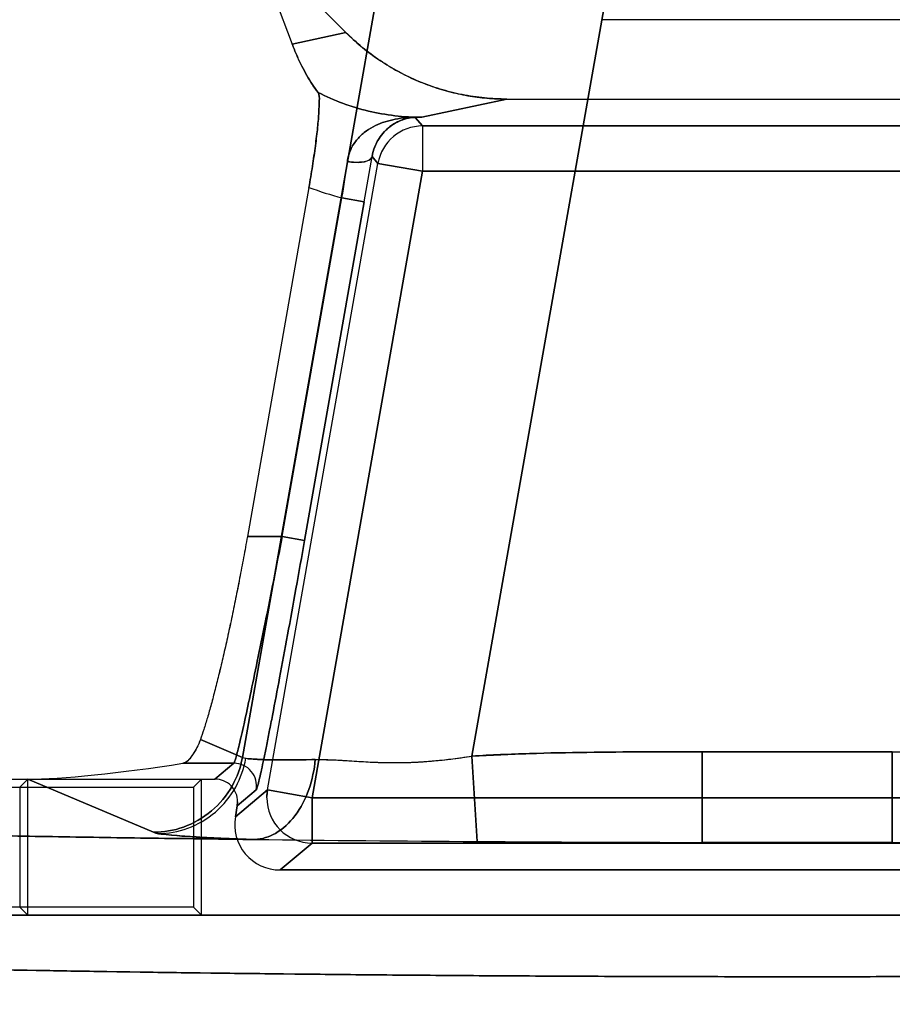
# Model space of a CAD drawing. Header units: millimetres. Extents: x 0 to 297, y 0 to 210.
# Tile 237 of 256: x 58.752 to 58.925, y 161.6 to 161.795. Entities that reach past the tile are written whole.
import ezdxf

# ---------------------------------------------------------------- set-up
doc = ezdxf.new("R2010")
doc.units = ezdxf.units.MM
doc.header["$LTSCALE"] = 16.335
doc.layers.get('0').update_dxf_attribs({"linetype": 'CONTINUOUS'})
for name, color, linetype in [('AXES_REF', 7, 'CONTINUOUS'), ('INTFCLR_1', 7, 'CONTINUOUS'), ('INTFCLR_72935', 7, 'CONTINUOUS')]:
    doc.layers.add(name, color=color, linetype=linetype)

msp = doc.modelspace()

# ---------------------------------------------------------------- linework, layer by layer
at = {"color": 7, "linetype": 'Continuous'}
for radius in [8.7262453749, 8.7255, 8.6696226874]:
    msp.add_circle((57.5376079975, 154.4105885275), radius, dxfattribs=at)
msp.add_arc((57.5376079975, 154.4105885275), 8.64, 278.2771290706, 261.7228709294, dxfattribs=at)
at = {"layer": 'AXES_REF', "color": 9, "linetype": 'Continuous'}
msp.add_circle((57.5376079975, 154.4105885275), 7.9600610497, dxfattribs=at)
at = {"layer": 'INTFCLR_1', "color": 9, "linetype": 'Continuous'}
for p, q in [((58.8241480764, 161.8100179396), (58.795748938, 161.6489584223)), ((58.84131225, 161.6492022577), (58.86829578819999, 161.8022335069)), ((58.8163008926, 161.7928342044), (58.8056262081, 161.7905461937)), ((58.83135194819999, 161.7760057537), (58.8482348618, 161.7796244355)), ((58.8300730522, 161.7759892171), (58.8313519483, 161.7760057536)), ((58.8315068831, 161.7742804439), (58.8300730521, 161.7759892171)), ((58.8315068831, 161.7742804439), (58.8315068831, 161.7652818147)), ((58.9802123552, 161.7742804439), (58.8315068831, 161.7742804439)), ((58.8007220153, 161.6425131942), (58.8226449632, 161.7668444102)), ((58.8226449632, 161.7668444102), (58.8214930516, 161.7682172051)), ((58.8226449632, 161.7668444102), (58.8315068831, 161.7652818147)), ((58.8095839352, 161.6409505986), (58.8315068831, 161.7652818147)), ((58.9802123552, 161.7652818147), (58.8315068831, 161.7652818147)), ((58.8036553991, 161.6927732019), (58.815512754, 161.760019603)), ((58.8199437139, 161.7592383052), (58.8080863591, 161.6919919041)), ((58.815512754, 161.760019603), (58.8199437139, 161.7592383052)), ((58.79672988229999, 161.6927732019), (58.8036553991, 161.6927732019)), ((58.8080863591, 161.6919919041), (58.8036553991, 161.6927732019)), ((58.7874078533, 161.6524813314), (58.795748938, 161.6489584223)), ((58.8869734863, 161.6320748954), (58.8869734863, 161.6500639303)), ((58.8869734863, 161.6500639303), (58.924745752, 161.6500639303)), ((58.924745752, 161.6500639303), (58.924745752, 161.6320748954)), ((58.7839525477, 161.6477800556), (58.7940665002, 161.6477800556)), ((58.79030577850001, 161.6446244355), (58.7940665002, 161.6477800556)), ((58.795748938, 161.6489584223), (58.7964379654, 161.6487658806)), ((58.8413122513, 161.6492022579), (58.842324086, 161.6322625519)), ((58.7780898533, 161.6340831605), (58.7531315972, 161.6446244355)), ((58.7943532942, 161.6371692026), (58.8007220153, 161.6425131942)), ((58.7984974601, 161.6424994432), (58.7947367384, 161.6393438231)), ((58.8007220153, 161.6425131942), (58.8005887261, 161.6411801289)), ((58.8095839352, 161.6409505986), (58.8007220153, 161.6425131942)), ((58.8095839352, 161.6409505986), (58.8095839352, 161.6319519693)), ((59.0021353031, 161.6409505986), (58.8095839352, 161.6409505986)), ((58.7790593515, 161.6338411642), (58.7780898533, 161.6340831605)), ((58.8869734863, 161.6320748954), (58.924745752, 161.6320748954)), ((58.8095839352, 161.6319519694), (58.803215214, 161.6266079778)), ((58.8095839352, 161.6319519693), (59.0021353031, 161.6319519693))]:
    msp.add_line(p, q, dxfattribs=at)
at = {"layer": 'INTFCLR_1', "color": 6, "linetype": 'Continuous'}
for p, q in [((58.7976698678, 161.8114652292), (58.8056262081, 161.7905461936)), ((58.81630089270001, 161.7928342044), (58.7976698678, 161.8114652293)), ((58.94458424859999, 161.7953744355), (58.86713498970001, 161.7953744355)), ((58.8482348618, 161.7796244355), (58.9634843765, 161.7796244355)), ((58.8089539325, 161.7620992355), (58.79672988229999, 161.6927732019)), ((58.56075867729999, 161.6446244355), (58.79030577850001, 161.6446244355)), ((58.7531315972, 161.6446244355), (58.75154465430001, 161.6430374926)), ((58.7531315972, 161.6176079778), (58.7531315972, 161.6446244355)), ((58.75154465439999, 161.6430374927), (58.75154465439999, 161.6191949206)), ((58.7947367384, 161.6393438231), (58.7948051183, 161.6401253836)), ((58.7947367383, 161.6393438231), (58.7943532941, 161.6371692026)), ((58.8032152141, 161.6266079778), (59.0085040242, 161.6266079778)), ((58.7531315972, 161.6176079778), (58.75154465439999, 161.6191949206)), ((59.2411896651, 161.6176079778), (58.5705295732, 161.6176079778))]:
    msp.add_line(p, q, dxfattribs=at)
at = {"layer": 'INTFCLR_1', "color": 7, "linetype": 'Continuous'}
for p, q in [((58.83058071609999, 161.7760110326), (58.8304596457, 161.7760088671)), ((58.81022446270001, 161.6485278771), (58.8146894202, 161.6484206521))]:
    msp.add_line(p, q, dxfattribs=at)
at = {"layer": 'INTFCLR_1', "color": 9, "linetype": 'Continuous'}
for centre, radius, start, end in [((58.8298354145, 161.9386306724), 0.1626319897, 270.0342886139, 270.5342875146), ((58.8315095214, 161.7652786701), 0.0090017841, 90.01679281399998, 169.9832049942), ((58.4013803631, 161.8251102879), 0.4192162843, 351.0676900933, 352.0663365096), ((57.6334450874, 161.9686028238), 1.204828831, 349.9928440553, 350.4261478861), ((58.8313529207, 161.8213442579), 0.0633373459, 249.2897728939, 255.5170824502), ((58.7940646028, 161.6432793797), 0.0045006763, 350.0601726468, 89.9758454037), ((58.80958817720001, 161.6409542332), 0.0090023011, 180.023132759, 269.9730010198)]:
    msp.add_arc(centre, radius, start, end, dxfattribs=at)
at = {"layer": 'INTFCLR_1', "color": 7, "linetype": 'Continuous'}
msp.add_arc((58.83011105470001, 161.7775922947), 0.001603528, 263.6154737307, 268.6420016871, dxfattribs=at)
at = {"layer": 'INTFCLR_1', "color": 6, "linetype": 'Continuous'}
for centre, radius, start, end in [((58.7903075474, 161.6401266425), 0.0044976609, 359.9839629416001, 90.0225324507), ((58.80321437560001, 161.6356059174), 0.0089978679, 169.9947483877, 270.0053381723), ((58.9004512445, 170.600165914), 8.9680915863, 269.3467848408, 269.6286317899), ((58.9053091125, 171.309809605), 9.6777520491, 269.6271033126, 269.8914464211), ((58.9058596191, 171.5146427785), 9.882585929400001, 269.8905047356, 270.1094952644), ((58.9064085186, 171.3102079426), 9.6781503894, 270.1085586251, 270.372890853)]:
    msp.add_arc(centre, radius, start, end, dxfattribs=at)
msp.add_ellipse((58.7815118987, 161.6506268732), major_axis=(0.03363665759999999, 0.005109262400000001), ratio=0.0936581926, start_param=-2.5890598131, end_param=-1.5124059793, dxfattribs=at)
for points, knots in [([(58.81630089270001, 161.7928342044), (58.8172364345, 161.7918986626), (58.8191879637, 161.7901121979), (58.8223416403, 161.7876987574), (58.8256994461, 161.7855691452), (58.8292346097, 161.7837423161), (58.8329024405, 161.7822393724), (58.8366524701, 161.7810731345), (58.8404538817, 161.7802421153), (58.8443176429, 161.7797378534), (58.8469199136, 161.7796244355), (58.8482348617, 161.7796244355)], [0, 0, 0, 0, 0.1119609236, 0.2235464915, 0.335643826, 0.4479966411, 0.5598491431, 0.6706416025, 0.7799103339, 0.8887251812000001, 1, 1, 1, 1]), ([(58.8107585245, 161.780926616), (58.81035828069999, 161.7814587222), (58.809593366, 161.782553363), (58.80852481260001, 161.7843013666), (58.8074924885, 161.7862254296), (58.8065123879, 161.7883200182), (58.8059097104, 161.7898008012), (58.8056262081, 161.7905461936)], [0, 0, 0, 0, 0.1826345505, 0.3659832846, 0.5616736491, 0.7812534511, 1, 1, 1, 1]), ([(58.8107585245, 161.780926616), (58.811090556, 161.7804852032), (58.81095266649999, 161.7790363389), (58.810972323, 161.7773338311), (58.8108217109, 161.7755668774), (58.8106731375, 161.773971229), (58.8104748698, 161.7722156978), (58.8102374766, 161.7703320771), (58.8099621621, 161.7683478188), (58.8096539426, 161.7662941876), (58.8093176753, 161.7642029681), (58.8090777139, 161.7628012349), (58.8089539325, 161.7620992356)], [0, 0, 0, 0, 0.087291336, 0.2048262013, 0.2801688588, 0.365186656, 0.4586923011, 0.5591651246, 0.665272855, 0.775256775, 0.8873471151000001, 1, 1, 1, 1]), ([(58.79672988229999, 161.6927732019), (58.7964860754, 161.6913905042), (58.7959888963, 161.68863467), (58.7952145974, 161.6845306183), (58.7944185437, 161.6804921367), (58.7936076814, 161.6765553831), (58.7927891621, 161.6727551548), (58.7919703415, 161.669125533), (58.7911585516, 161.6656989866), (58.7903611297, 161.6625057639), (58.7895852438, 161.6595737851), (58.7888378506, 161.6569283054), (58.7881261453, 161.6545924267), (58.7876442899, 161.6531474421), (58.7874078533, 161.6524813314)], [0, 0, 0, 0, 0.1017659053, 0.2029687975, 0.3027121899, 0.4001097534, 0.4942963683, 0.5844706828, 0.6697964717, 0.7495265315, 0.8230208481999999, 0.8896173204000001, 0.9487681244, 1, 1, 1, 1]), ([(58.7874078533, 161.6524813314), (58.7872147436, 161.6519372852), (58.7867230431, 161.6507739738), (58.7856706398, 161.6491772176), (58.78468384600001, 161.6478952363), (58.7839525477, 161.6477800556)], [0, 0, 0, 0, 0.2911871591, 0.6265910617, 1, 1, 1, 1]), ([(58.7982104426, 161.632657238), (58.79500283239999, 161.6326939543), (58.7886215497, 161.6327706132), (58.7791033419, 161.6328960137), (58.7696951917, 161.6330311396), (58.76040523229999, 161.6331758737), (58.7512415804, 161.6333300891), (58.7422121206, 161.6334936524), (58.7333247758, 161.6336664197), (58.7245871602, 161.6338482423), (58.7160069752, 161.6340389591), (58.707591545, 161.6342384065), (58.6993483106, 161.6344464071), (58.69128428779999, 161.634662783), (58.6834066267, 161.634887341), (58.6757220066, 161.6351198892), (58.6682372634, 161.6353602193), (58.6609587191, 161.6356081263), (58.6538928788, 161.6358633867), (58.6470456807, 161.6361257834), (58.6404232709, 161.6363950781), (58.6340311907, 161.6366710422), (58.6278752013, 161.6369534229), (58.6219604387, 161.63724198), (58.61629225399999, 161.6375364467), (58.6108753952, 161.6378365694), (58.605714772, 161.638142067), (58.60081469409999, 161.6384526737), (58.59617951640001, 161.6387680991), (58.5918131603, 161.6390880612), (58.5877194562, 161.6394122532), (58.58390189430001, 161.6397403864), (58.5803637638, 161.6400720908), (58.5771080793, 161.6404072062), (58.5741377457, 161.6407448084), (58.571454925, 161.6410863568), (58.5690630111, 161.6414255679), (58.5669603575, 161.6417802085), (58.565159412, 161.6420941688), (58.56330729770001, 161.6426217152), (58.561694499, 161.6426299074), (58.5603544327, 161.6442930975), (58.56075867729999, 161.6446244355)], [0, 0, 0, 0, 0.0402953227, 0.0801648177, 0.1195741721, 0.1584888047, 0.1968756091, 0.2347004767, 0.2719317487, 0.3085358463, 0.3444825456, 0.3797390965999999, 0.4142766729, 0.4480635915, 0.481072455, 0.513272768, 0.5446387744, 0.5751411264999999, 0.6047558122, 0.6334547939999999, 0.6612158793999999, 0.6880124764, 0.7138241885, 0.7386261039, 0.7623995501, 0.7851214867, 0.8067746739, 0.8273384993, 0.8467975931, 0.8651343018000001, 0.8823336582, 0.898381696, 0.91326532, 0.9269726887, 0.9394933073, 0.9508180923, 0.9609397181, 0.9698528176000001, 0.9775546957, 0.9840465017, 0.9934342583, 1, 1, 1, 1]), ([(59.2411896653, 161.6176079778), (59.2415940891, 161.6172637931), (59.2401082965, 161.6156563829), (59.2379452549, 161.6155655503), (59.23443863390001, 161.6146326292), (59.2298663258, 161.6140782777), (59.22418183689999, 161.6133865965), (59.2173899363, 161.6127568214), (59.2094753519, 161.6121194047), (59.2003512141, 161.6114961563), (59.1901576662, 161.6108902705), (59.1789369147, 161.6103071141), (59.1667275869, 161.6097479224), (59.15357846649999, 161.6092153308), (59.1395326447, 161.6087110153), (59.1246459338, 161.608237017), (59.1089718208, 161.6077950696), (59.0925787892, 161.6073870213), (59.0755185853, 161.6070140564), (59.0578473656, 161.6066774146), (59.0396334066, 161.6063784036), (59.0209531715, 161.6061182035), (59.0018676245, 161.6058975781), (58.9824357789, 161.6057171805), (58.96272450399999, 161.6055776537), (58.9428088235, 161.6054795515), (58.9227691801, 161.6054232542), (58.9026893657, 161.6054089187), (58.8826402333, 161.6054364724), (58.8626879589, 161.6055056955), (58.8428921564, 161.6056163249), (58.8233214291, 161.6057679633), (58.8040445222, 161.6059600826), (58.7851357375, 161.6061919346), (58.76666898, 161.6064625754), (58.748713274, 161.606770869), (58.7313246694, 161.6071157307), (58.7145699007, 161.6074957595), (58.69850681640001, 161.6079095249), (58.683191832, 161.608355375), (58.66866418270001, 161.6088320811), (58.65498551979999, 161.6093375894), (58.6421963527, 161.609870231), (58.6303480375, 161.6104276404), (58.619476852, 161.611008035), (58.6096264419, 161.611608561), (58.6008354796, 161.6122266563), (58.5932515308, 161.6128482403), (58.5869804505, 161.6134595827), (58.58210028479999, 161.6140220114), (58.5784113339, 161.6145529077), (58.5757654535, 161.6149788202), (58.5736622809, 161.6154884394), (58.5720627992, 161.6157258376), (58.56994895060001, 161.6171138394), (58.570529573, 161.6176079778)], [0, 0, 0, 0, 0.0023669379, 0.0057644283, 0.0109069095, 0.0178657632, 0.0265217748, 0.0363438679, 0.0482927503, 0.0619015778, 0.0771073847, 0.0938044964, 0.1119801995, 0.1315814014, 0.1524583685, 0.1746229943, 0.1979653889, 0.222345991, 0.2477097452, 0.2740212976, 0.3011213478, 0.3289007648, 0.3572876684, 0.3861918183, 0.4155127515, 0.4451435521, 0.4749576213, 0.5048303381, 0.5346398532, 0.5643172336, 0.5937587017, 0.6228716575, 0.651547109, 0.6796806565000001, 0.7071549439, 0.7338627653, 0.7597214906, 0.7846716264, 0.8085583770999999, 0.8313387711, 0.8529597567, 0.873343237, 0.8923464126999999, 0.9100106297, 0.9262096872, 0.9408681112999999, 0.9539956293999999, 0.9654859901, 0.9747863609, 0.9820659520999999, 0.9874089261, 0.9913225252, 0.9941844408, 0.9966018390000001, 1, 1, 1, 1])]:
    msp.add_open_spline(points, degree=3, knots=knots, dxfattribs=at)
at = {"layer": 'INTFCLR_1', "color": 9, "linetype": 'Continuous'}
for points, knots in [([(58.83135194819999, 161.7760057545), (58.82779649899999, 161.7760037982), (58.8206642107, 161.7768379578), (58.813924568, 161.7793176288), (58.8107585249, 161.7809266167)], [0, 0, 0, 0, 0.5002826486, 1, 1, 1, 1]), ([(58.8165842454, 161.7672473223), (58.8171383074, 161.76714479), (58.81847537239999, 161.7670199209), (58.82018501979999, 161.7670729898), (58.8214026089, 161.7678016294), (58.8214930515, 161.7682172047)], [0, 0, 0, 0, 0.3213345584, 0.7574586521, 1, 1, 1, 1]), ([(58.7940665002, 161.6477800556), (58.7941515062, 161.6478448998), (58.7942398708, 161.6482237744), (58.7944833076, 161.6488965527), (58.7947615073, 161.6500381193), (58.7951406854, 161.6515528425), (58.79558327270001, 161.6534669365), (58.7963197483, 161.6567319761), (58.7973762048, 161.6616231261), (58.7987789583, 161.6683241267), (58.8003333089, 161.6759440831), (58.8019811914, 161.6841960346), (58.8030938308, 161.689877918), (58.8036553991, 161.6927732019)], [0, 0, 0, 0, 0.006969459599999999, 0.0231066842, 0.0483763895, 0.0825470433, 0.1253184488, 0.176278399, 0.300805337, 0.4514586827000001, 0.6225820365, 0.8077478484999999, 1, 1, 1, 1]), ([(58.8080863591, 161.6919919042), (58.8075248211, 161.6888072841), (58.8064122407, 161.6825576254), (58.804764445, 161.6734804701), (58.803209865, 161.6650988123), (58.8019921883, 161.6586961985), (58.8011052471, 161.6541561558), (58.8005287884, 161.6512633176), (58.8000141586, 161.6487554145), (58.7995721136, 161.6466501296), (58.7991916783, 161.6449836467), (58.79891657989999, 161.6437291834), (58.7986676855, 161.6429877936), (58.7985860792, 161.6425736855), (58.7984974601, 161.6424994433)], [0, 0, 0, 0, 0.1923729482, 0.3776315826, 0.5488158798, 0.6994948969, 0.7653382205, 0.824011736, 0.8749520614, 0.9176942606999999, 0.9518262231, 0.9770472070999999, 0.9931225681, 1, 1, 1, 1]), ([(58.8869734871, 161.6500639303), (58.88316489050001, 161.6500639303), (58.8755479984, 161.6500573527), (58.86412613, 161.6499765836), (58.8527114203, 161.649748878), (58.8451097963, 161.6494290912), (58.8413122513, 161.6492022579)], [0, 0, 0, 0, 0.2500000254, 0.5000000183, 0.7500000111, 1, 1, 1, 1]), ([(58.7780898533, 161.6340831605), (58.780099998, 161.6340889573), (58.7842822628, 161.6348132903), (58.7898575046, 161.6380157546), (58.7939628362, 161.6429707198), (58.7953954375, 161.6469738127), (58.795748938, 161.6489584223)], [0, 0, 0, 0, 0.2418458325, 0.4995103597, 0.7574691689, 1, 1, 1, 1]), ([(58.7790593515, 161.6338411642), (58.781038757, 161.6338548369), (58.7851640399, 161.6345988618), (58.7906487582, 161.6378263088), (58.7946808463, 161.6427893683), (58.7960883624, 161.6467831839), (58.7964379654, 161.6487658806)], [0, 0, 0, 0, 0.2401135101, 0.4970672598, 0.7557827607, 1, 1, 1, 1]), ([(58.7964379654, 161.6487658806), (58.7970726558, 161.6486539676), (58.79871494, 161.6485303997), (58.8016833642, 161.6484374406), (58.8056399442, 161.6484370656), (58.8085966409, 161.6484889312), (58.81022446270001, 161.648527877)], [0, 0, 0, 0, 0.1401124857, 0.3570700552, 0.6460047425, 1, 1, 1, 1]), ([(58.81022446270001, 161.648527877), (58.8100287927, 161.6465175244), (58.8091879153, 161.6425604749), (58.8065695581, 161.6373778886), (58.8027818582, 161.6337132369), (58.7996368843, 161.632711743), (58.7982104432, 161.6326572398)], [0, 0, 0, 0, 0.2822889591, 0.5592756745, 0.8004991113, 1, 1, 1, 1]), ([(58.7982104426, 161.632657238), (58.7959522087, 161.632729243), (58.7918483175, 161.6328791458), (58.7863567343, 161.6331502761), (58.7822294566, 161.6334476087), (58.7799467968, 161.6336846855), (58.7790593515, 161.6338411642)], [0, 0, 0, 0, 0.3531130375, 0.6418318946, 0.8591638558, 1, 1, 1, 1])]:
    msp.add_open_spline(points, degree=3, knots=knots, dxfattribs=at)
at = {"layer": 'INTFCLR_1', "color": 7, "linetype": 'Continuous'}
for points, knots in [([(58.8165842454, 161.7672473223), (58.8166943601, 161.7680395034), (58.8171230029, 161.7695534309), (58.8183214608, 161.7714986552), (58.8198768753, 161.7730231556), (58.8216523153, 161.7741667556), (58.8235685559, 161.7749941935), (58.8255778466, 161.7755610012), (58.82792090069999, 161.7759395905), (58.8296037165, 161.7760306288), (58.83058071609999, 161.7760110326)], [0, 0, 0, 0, 0.1328749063, 0.2573051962, 0.3754859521, 0.4917158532, 0.6062165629, 0.7210414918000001, 0.8376528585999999, 1, 1, 1, 1]), ([(58.8304596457, 161.7760088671), (58.829443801, 161.7760242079), (58.8279632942, 161.7757443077), (58.8261935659, 161.7749471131), (58.8249838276, 161.7741591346), (58.8238347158, 161.773113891), (58.8227935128, 161.7717741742), (58.82194706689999, 161.7701261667), (58.8216016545, 161.7688770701), (58.8214930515, 161.7682172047)], [0, 0, 0, 0, 0.2365713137, 0.3408300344, 0.4513038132, 0.5711779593, 0.7009519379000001, 0.8442800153, 1, 1, 1, 1]), ([(58.8214930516, 161.7682172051), (58.8216067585, 161.7689080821), (58.8219874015, 161.7702584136), (58.8229595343, 161.7720538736), (58.82423051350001, 161.7735416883), (58.8256472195, 161.7746444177), (58.8271601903, 161.775419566), (58.828628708, 161.7758585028), (58.8296225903, 161.7759796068), (58.8300730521, 161.7759892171)], [0, 0, 0, 0, 0.1679925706, 0.3333272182, 0.4861249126, 0.6342458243, 0.7611524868, 0.8918958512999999, 1, 1, 1, 1]), ([(58.81022446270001, 161.648527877), (58.8107601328, 161.648540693), (58.8118542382, 161.6485404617), (58.8141146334, 161.6484648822), (58.81706739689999, 161.648275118), (58.8201034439, 161.6480779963), (58.8226349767, 161.6479634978), (58.82528417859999, 161.6478914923), (58.8286757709, 161.6479131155), (58.8328187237, 161.6481506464), (58.8363216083, 161.6485165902), (58.8391619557, 161.6488884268), (58.8405945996, 161.6490953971), (58.8413122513, 161.6492022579)], [0, 0, 0, 0, 0.0515665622, 0.1052596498, 0.2176347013, 0.3362934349, 0.3980560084, 0.4614997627, 0.5913298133, 0.72432374, 0.8606979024, 0.9301731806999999, 1, 1, 1, 1]), ([(58.8146894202, 161.6484206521), (58.8152463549, 161.648389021), (58.8165067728, 161.648311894), (58.8186416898, 161.6481724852), (58.8207436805, 161.6480470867), (58.82273007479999, 161.6479621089), (58.824504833, 161.6479124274), (58.82650945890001, 161.6478984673), (58.82878349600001, 161.6479393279), (58.8313687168, 161.6480633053), (58.8343134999, 161.6482996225), (58.8376695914, 161.6486793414), (58.8400461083, 161.6490119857), (58.84131225, 161.6492022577)], [0, 0, 0, 0, 0.062663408, 0.1418509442, 0.2403360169, 0.2991982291, 0.3651875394, 0.4397691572, 0.5243710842, 0.6206479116, 0.7304629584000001, 0.856172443, 1, 1, 1, 1])]:
    msp.add_open_spline(points, degree=3, knots=knots, dxfattribs=at)
at = {"layer": 'INTFCLR_72935', "color": 9, "linetype": 'Continuous'}
for p, q in [((58.795748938, 161.6489584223), (58.8241480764, 161.8100179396)), ((58.86829578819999, 161.8022335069), (58.84131225, 161.6492022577)), ((58.8056285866, 161.7905457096), (58.8163055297, 161.7928342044)), ((58.8482394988, 161.7796244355), (58.8313565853, 161.7760057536)), ((58.83135658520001, 161.7760057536), (58.8300731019, 161.7759891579)), ((58.8300731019, 161.7759891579), (58.8315068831, 161.7742804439)), ((58.8315068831, 161.7742804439), (58.8315068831, 161.7652818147)), ((58.8315068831, 161.7742804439), (58.9802123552, 161.7742804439)), ((58.8007220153, 161.6425131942), (58.8226449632, 161.7668444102)), ((58.8214930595, 161.7682171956), (58.8226449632, 161.7668444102)), ((58.8315068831, 161.7652818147), (58.8226449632, 161.7668444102)), ((58.8315068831, 161.7652818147), (58.8095839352, 161.6409505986)), ((58.8315068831, 161.7652818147), (58.9802123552, 161.7652818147)), ((58.8036553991, 161.6927732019), (58.8155129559, 161.7600207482)), ((58.80808635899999, 161.6919919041), (58.8199439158, 161.7592394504)), ((58.8199439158, 161.7592394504), (58.8155129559, 161.7600207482)), ((58.8036553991, 161.6927732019), (58.79672988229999, 161.6927732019)), ((58.8036553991, 161.6927732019), (58.8080863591, 161.6919919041)), ((58.795748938, 161.6489584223), (58.7874078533, 161.6524813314)), ((58.8869734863, 161.6500639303), (58.8869734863, 161.6320748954)), ((58.924745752, 161.6500639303), (58.8869734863, 161.6500639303)), ((58.924745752, 161.6320748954), (58.924745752, 161.6500639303)), ((58.7940665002, 161.6477800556), (58.7839525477, 161.6477800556)), ((58.7940665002, 161.6477800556), (58.79030577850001, 161.6446244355)), ((58.8423240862, 161.6322625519), (58.8413122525, 161.6492022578)), ((58.7531315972, 161.6446244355), (58.7780898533, 161.6340831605)), ((58.8007220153, 161.6425131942), (58.7943532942, 161.6371692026)), ((58.7947367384, 161.6393438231), (58.7984974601, 161.6424994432)), ((58.8005858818, 161.6409505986), (58.8006872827, 161.6423009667)), ((58.8007220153, 161.6425131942), (58.8095839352, 161.6409505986)), ((58.8095839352, 161.6319519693), (58.8095839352, 161.6409505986)), ((58.8095839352, 161.6409505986), (59.0021353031, 161.6409505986)), ((58.924745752, 161.6320748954), (58.8869734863, 161.6320748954)), ((58.803215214, 161.6266079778), (58.8095839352, 161.6319519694)), ((59.0021353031, 161.6319519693), (58.8095839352, 161.6319519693))]:
    msp.add_line(p, q, dxfattribs=at)
at = {"layer": 'INTFCLR_72935', "color": 6, "linetype": 'Continuous'}
for p, q in [((58.7976705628, 161.8114691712), (58.8056285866, 161.7905457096)), ((58.7976705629, 161.8114691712), (58.8163055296, 161.7928342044)), ((58.9445842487, 161.7953744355), (58.8671349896, 161.7953744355)), ((58.8482394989, 161.7796244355), (58.96347973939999, 161.7796244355)), ((58.8089542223, 161.7621008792), (58.79672988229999, 161.6927732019)), ((58.56075867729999, 161.6446244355), (58.7903057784, 161.6446244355)), ((58.7875984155, 161.6446244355), (58.7860114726, 161.6430374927)), ((58.7875984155, 161.6176079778), (58.7875984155, 161.6446244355)), ((58.5613264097, 161.6430374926), (58.7860114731, 161.6430374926)), ((58.7860114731, 161.6430374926), (58.7860114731, 161.6191949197)), ((58.7948051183, 161.6401253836), (58.7947367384, 161.6393438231)), ((58.7943532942, 161.6371692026), (58.79473673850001, 161.6393438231)), ((59.0085040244, 161.6266079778), (58.803215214, 161.6266079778)), ((58.7860114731, 161.6191949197), (58.56994620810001, 161.6191949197)), ((58.7875984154, 161.6176079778), (58.7860114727, 161.6191949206)), ((58.570529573, 161.6176079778), (59.2411896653, 161.6176079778))]:
    msp.add_line(p, q, dxfattribs=at)
at = {"layer": 'INTFCLR_72935', "color": 7, "linetype": 'Continuous'}
msp.add_line((58.8304599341, 161.7760088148), (58.8305805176, 161.7760110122), dxfattribs=at)
at = {"layer": 'INTFCLR_72935', "color": 9, "linetype": 'Continuous'}
for centre, radius, start, end in [((58.8298400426, 161.9386321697), 0.162633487, 270.0324986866, 270.5342857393), ((58.83150951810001, 161.7652786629), 0.0090017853, 90.01677143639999, 169.9831562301), ((58.3733230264, 161.8292620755), 0.4475783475, 351.1004765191, 352.0357238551), ((57.6336555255, 161.9685660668), 1.2046151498, 349.9928817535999, 350.4262067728), ((58.8313575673, 161.8213442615), 0.0633373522, 249.2855617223, 255.5129312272), ((58.7940645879, 161.6432793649), 0.0045006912, 350.0601726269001, 89.97565639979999), ((58.8095882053, 161.6409542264), 0.0090023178, 180.0230890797, 269.972822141)]:
    msp.add_arc(centre, radius, start, end, dxfattribs=at)
at = {"layer": 'INTFCLR_72935', "color": 7, "linetype": 'Continuous'}
msp.add_arc((58.8301111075, 161.7775922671), 0.0016035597, 263.5974615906, 268.641916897, dxfattribs=at)
at = {"layer": 'INTFCLR_72935', "color": 6, "linetype": 'Continuous'}
for centre, radius, start, end in [((58.7903073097, 161.6401267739), 0.0044977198, 359.982289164, 90.01950750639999), ((58.80321422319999, 161.6356057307), 0.0089976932, 170.0093378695, 270.0063091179), ((58.90062585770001, 170.619797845), 8.9877242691, 269.3470985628, 269.6283298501), ((58.9053098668, 171.3100373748), 9.6779798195, 269.6271076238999, 269.8914445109), ((58.9058596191, 171.5214073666), 9.8893505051, 269.8905796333, 270.1094203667), ((58.9064110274, 171.3096388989), 9.6775813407, 270.1085501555, 270.3728979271)]:
    msp.add_arc(centre, radius, start, end, dxfattribs=at)
msp.add_ellipse((58.7815118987, 161.6506268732), major_axis=(0.03363665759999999, 0.005109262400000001), ratio=0.0936581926, start_param=-2.5890598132, end_param=-1.5124059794, dxfattribs=at)
for points, knots in [([(58.8482394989, 161.7796244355), (58.846760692, 161.7796244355), (58.8437783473, 161.779770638), (58.8393380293, 161.7804317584), (58.8349807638, 161.7815323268), (58.8307936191, 161.7830442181), (58.8268107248, 161.784940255), (58.8230427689, 161.7872063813), (58.81951258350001, 161.7898293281), (58.8173385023, 161.7918012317), (58.8163055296, 161.7928342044)], [0, 0, 0, 0, 0.1251515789, 0.2522228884, 0.3793277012, 0.5048511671, 0.6283660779, 0.7520625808, 0.8763686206, 1, 1, 1, 1]), ([(58.8056285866, 161.7905457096), (58.8059145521, 161.7897938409), (58.8065183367, 161.7883111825), (58.8074996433, 161.7862157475), (58.8085252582, 161.7843048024), (58.80959165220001, 161.7825593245), (58.81035470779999, 161.7814662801), (58.8107589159, 161.780928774)], [0, 0, 0, 0, 0.2207138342, 0.4390449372, 0.6345638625, 0.8154723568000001, 1, 1, 1, 1]), ([(58.8089542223, 161.7621008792), (58.8090776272, 161.7628007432), (58.8093166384, 161.7641968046), (58.8096514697, 161.7662783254), (58.8099583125, 161.7683211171), (58.8102327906, 161.7702964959), (58.81047011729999, 161.7721753), (58.8106690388, 161.7739307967), (58.8108187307, 161.775530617), (58.81097134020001, 161.7773085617), (58.8109521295, 161.7790234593), (58.8110931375, 161.7804843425), (58.8107589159, 161.780928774)], [0, 0, 0, 0, 0.1123077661, 0.2238295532, 0.3331706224, 0.4387563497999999, 0.5389793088, 0.6324936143, 0.7177530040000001, 0.7935148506, 0.9121212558, 1, 1, 1, 1]), ([(58.79672988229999, 161.6927732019), (58.79648583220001, 161.6913891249), (58.7959881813, 161.6886308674), (58.7952132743, 161.684523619), (58.7944166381, 161.6804826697), (58.79360528, 161.6765439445), (58.792786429, 161.6727427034), (58.7919674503, 161.6691130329), (58.7911557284, 161.6656873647), (58.7903585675, 161.662495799), (58.789583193, 161.6595664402), (58.7888365, 161.6569234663), (58.78812528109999, 161.6545902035), (58.7876439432, 161.6531464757), (58.7874078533, 161.6524813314)], [0, 0, 0, 0, 0.1018674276, 0.2031477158, 0.3029480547, 0.400394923, 0.4946225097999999, 0.5847833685, 0.6700876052, 0.7497896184, 0.8232123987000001, 0.8897154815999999, 0.9488425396, 1, 1, 1, 1]), ([(58.7874078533, 161.6524813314), (58.7872135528, 161.6519339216), (58.7867802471, 161.6509052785), (58.7857550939, 161.6492871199), (58.7848244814, 161.6479173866), (58.7839525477, 161.6477800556)], [0, 0, 0, 0, 0.2934177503, 0.5541263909, 1, 1, 1, 1]), ([(58.56075867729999, 161.6446244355), (58.5603544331, 161.6442930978), (58.5616944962, 161.6426299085), (58.5633072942, 161.6426217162), (58.5651594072, 161.6420941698), (58.5669603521, 161.6417802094), (58.56906300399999, 161.641425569), (58.5714549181, 161.6410863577), (58.57413773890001, 161.6407448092), (58.57710807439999, 161.6404072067), (58.58036375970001, 161.6400720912), (58.5839018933, 161.6397403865), (58.5877194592, 161.6394122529), (58.5918131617, 161.6390880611), (58.5961795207, 161.6387680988), (58.60081470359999, 161.638452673), (58.60571478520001, 161.6381420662), (58.6108754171, 161.6378365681), (58.61629227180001, 161.6375364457), (58.62196046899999, 161.6372419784), (58.6278752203, 161.636953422), (58.6340312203, 161.6366710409), (58.640423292, 161.6363950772), (58.6470457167, 161.636125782), (58.6538929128, 161.6358633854), (58.6609587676, 161.6356081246), (58.6682373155, 161.6353602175), (58.6757220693, 161.6351198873), (58.6834066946, 161.634887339), (58.691284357, 161.6346627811), (58.6993483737, 161.6344464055), (58.7075915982, 161.6342384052), (58.7160070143, 161.6340389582), (58.7245871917, 161.6338482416), (58.7333247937, 161.6336664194), (58.7422121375, 161.6334936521), (58.751241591, 161.6333300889), (58.7604052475, 161.6331758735), (58.769695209, 161.6330311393), (58.7791033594, 161.6328960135), (58.7886215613, 161.632770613), (58.7950028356, 161.6326939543), (58.7982104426, 161.632657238)], [0, 0, 0, 0, 0.006565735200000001, 0.0159534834, 0.0224452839, 0.0301471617, 0.0390602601, 0.0491818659, 0.0605066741, 0.0730272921, 0.0867346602, 0.1016182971, 0.117666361, 0.1348657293, 0.1532023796, 0.1726615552, 0.1932254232, 0.214878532, 0.2376006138, 0.2613739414, 0.2861759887, 0.3119875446, 0.3387842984, 0.366545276, 0.3952443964, 0.4248590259, 0.4553614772, 0.4867274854, 0.5189278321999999, 0.5519367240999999, 0.5857235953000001, 0.6202611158, 0.6555176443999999, 0.6914642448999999, 0.728068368, 0.7652995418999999, 0.8031244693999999, 0.8415112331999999, 0.8804259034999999, 0.9198352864, 0.9597047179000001, 1, 1, 1, 1]), ([(58.570529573, 161.6176079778), (58.5701251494, 161.6172637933), (58.5716109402, 161.6156563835), (58.573773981, 161.6155655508), (58.5772805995, 161.6146326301), (58.5818529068, 161.6140782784), (58.5875373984, 161.6133865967), (58.5943293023, 161.6127568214), (58.6022438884, 161.6121194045), (58.61136802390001, 161.6114961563), (58.6215615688, 161.6108902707), (58.6327823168, 161.6103071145), (58.6449916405, 161.6097479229), (58.6581407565, 161.6092153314), (58.67218657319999, 161.608711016), (58.6870732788, 161.6082370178), (58.70274738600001, 161.6077950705), (58.7191404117, 161.6073870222), (58.73620060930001, 161.6070140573), (58.7538718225, 161.6066774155), (58.772085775, 161.6063784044), (58.7907660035, 161.6061182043), (58.809851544, 161.6058975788), (58.8292833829, 161.6057171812), (58.84899465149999, 161.6055776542), (58.86891032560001, 161.6054795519), (58.8889499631, 161.6054232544), (58.90902977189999, 161.6054089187), (58.9290788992, 161.6054364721), (58.9490311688, 161.605505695), (58.9688269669, 161.6056163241), (58.9883976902, 161.6057679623), (59.00767459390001, 161.6059600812), (59.0265833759, 161.606191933), (59.0450501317, 161.6064625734), (59.0630058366, 161.6067708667), (59.0803944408, 161.607115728), (59.0971492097, 161.6074957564), (59.113212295, 161.6079095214), (59.1285272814, 161.6083553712), (59.143054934, 161.6088320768), (59.1567336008, 161.6093375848), (59.1695227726, 161.609870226), (59.1813710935, 161.610427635), (59.1922422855, 161.6110080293), (59.20209270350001, 161.6116085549), (59.2108836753, 161.61222665), (59.2184676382, 161.6128482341), (59.2247387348, 161.6134595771), (59.2296189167, 161.6140220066), (59.23330788, 161.6145529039), (59.2359537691, 161.6149788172), (59.2380569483, 161.6154884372), (59.2396564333, 161.6157258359), (59.24177028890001, 161.6171138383), (59.2411896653, 161.6176079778)], [0, 0, 0, 0, 0.0023669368, 0.005764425, 0.0109069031, 0.0178657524, 0.0265217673, 0.0363438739, 0.0482927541, 0.06190157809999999, 0.0771073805, 0.09380448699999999, 0.111980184, 0.1315813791, 0.1524583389, 0.1746229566, 0.1979653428, 0.2223459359, 0.2477096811, 0.2740212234, 0.3011212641, 0.3289006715, 0.3572875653, 0.3861917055, 0.4155126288, 0.4451434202, 0.4749574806, 0.5048301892, 0.5346396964, 0.5643170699, 0.5937585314, 0.6228714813, 0.6515469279, 0.6796804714, 0.7071547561, 0.7338625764, 0.7597213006, 0.7846714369, 0.8085581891, 0.8313385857, 0.8529595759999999, 0.8733430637, 0.892346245, 0.9100104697, 0.9262095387, 0.9408679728, 0.9539955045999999, 0.9654858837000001, 0.9747862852, 0.9820659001, 0.987408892, 0.9913225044, 0.9941844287, 0.9966018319, 1, 1, 1, 1])]:
    msp.add_open_spline(points, degree=3, knots=knots, dxfattribs=at)
at = {"layer": 'INTFCLR_72935', "color": 9, "linetype": 'Continuous'}
for points, knots in [([(58.8107589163, 161.7809287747), (58.8139254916, 161.7793190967), (58.8206664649, 161.7768383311), (58.8278003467, 161.7760037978), (58.83135658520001, 161.7760057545)], [0, 0, 0, 0, 0.4997172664, 1, 1, 1, 1]), ([(58.8214930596, 161.7682171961), (58.8213578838, 161.767596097), (58.8192541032, 161.7668768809), (58.8176669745, 161.7670472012), (58.8165841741, 161.7672475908)], [0, 0, 0, 0, 0.3659772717, 1, 1, 1, 1]), ([(58.8036553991, 161.6927732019), (58.8030938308, 161.689877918), (58.8019811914, 161.6841960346), (58.8003333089, 161.6759440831), (58.7987789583, 161.6683241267), (58.7973762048, 161.6616231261), (58.7963197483, 161.6567319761), (58.79558327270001, 161.6534669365), (58.7951406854, 161.6515528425), (58.7947615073, 161.6500381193), (58.7944833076, 161.6488965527), (58.7942398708, 161.6482237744), (58.7941515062, 161.6478448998), (58.7940665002, 161.6477800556)], [0, 0, 0, 0, 0.1922521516, 0.3774179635, 0.5485413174, 0.699194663, 0.8237216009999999, 0.8746815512, 0.9174529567, 0.9516236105, 0.9768933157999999, 0.9930305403, 1, 1, 1, 1]), ([(58.7984974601, 161.6424994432), (58.7985860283, 161.6425737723), (58.7986677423, 161.6429877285), (58.7989165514, 161.6437292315), (58.7991916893, 161.6449836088), (58.79957210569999, 161.6466501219), (58.8000141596, 161.6487554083), (58.8005287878, 161.65126332), (58.80110524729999, 161.6541561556), (58.8019921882, 161.6586961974), (58.8032098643, 161.6650988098), (58.80476444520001, 161.6734804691), (58.8064122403, 161.6825576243), (58.8075248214, 161.6888072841), (58.80808635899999, 161.6919919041)], [0, 0, 0, 0, 0.006878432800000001, 0.0229525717, 0.0481731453, 0.0823054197, 0.1250479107, 0.1759883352, 0.2346617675, 0.3005049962, 0.4511841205, 0.6223683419, 0.8076270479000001, 1, 1, 1, 1]), ([(58.8413122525, 161.6492022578), (58.84510887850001, 161.6494102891), (58.8527156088, 161.649759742), (58.86413442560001, 161.6499742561), (58.8755533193, 161.6500582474), (58.883166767, 161.6500643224), (58.8869734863, 161.6500639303)], [0, 0, 0, 0, 0.2499999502, 0.4999999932, 0.7500000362, 1, 1, 1, 1]), ([(58.9247457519, 161.6500639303), (58.9285543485, 161.6500643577), (58.9361712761, 161.6500581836), (58.94759298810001, 161.6499744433), (58.959008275, 161.6497574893), (58.966608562, 161.6494138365), (58.9704069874, 161.6492022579)], [0, 0, 0, 0, 0.2500000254, 0.5000000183, 0.7500000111, 1, 1, 1, 1]), ([(58.795748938, 161.6489584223), (58.7953954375, 161.6469738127), (58.7939628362, 161.6429707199), (58.7898575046, 161.6380157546), (58.7842822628, 161.6348132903), (58.780099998, 161.6340889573), (58.77808985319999, 161.6340831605)], [0, 0, 0, 0, 0.2425308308, 0.5004896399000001, 0.758154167, 1, 1, 1, 1]), ([(58.81022446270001, 161.6485278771), (58.8083385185, 161.6484814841), (58.8049954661, 161.6484380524), (58.8006297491, 161.648427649), (58.7977271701, 161.6486300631), (58.79618648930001, 161.6487281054), (58.795748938, 161.6489584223)], [0, 0, 0, 0, 0.3900097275, 0.6925847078, 0.8977761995, 1, 1, 1, 1]), ([(58.7982104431, 161.6326572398), (58.7996368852, 161.6327117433), (58.80278186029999, 161.6337132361), (58.8065695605, 161.6373778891), (58.80918791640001, 161.6425604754), (58.8100287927, 161.6465175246), (58.81022446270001, 161.6485278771)], [0, 0, 0, 0, 0.1995010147, 0.4407244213, 0.7177110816, 1, 1, 1, 1]), ([(58.81022446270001, 161.6485278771), (58.8113193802, 161.6485410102), (58.8135780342, 161.6485061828), (58.8170614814, 161.6482735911), (58.8200953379, 161.6480771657), (58.8226301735, 161.6479654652), (58.8252780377, 161.6478904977), (58.8286654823, 161.6479134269), (58.8328076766, 161.6481493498), (58.8363161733, 161.6485165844), (58.83916177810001, 161.6488867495), (58.84059607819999, 161.6490924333), (58.8413122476, 161.6492022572)], [0, 0, 0, 0, 0.1053816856, 0.217259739, 0.3359540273, 0.3979652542, 0.4614351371, 0.5908736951, 0.7238358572, 0.860559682, 0.9302706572, 1, 1, 1, 1]), ([(58.77808985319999, 161.6340831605), (58.7787274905, 161.6338139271), (58.7808381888, 161.6336213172), (58.7848996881, 161.6332103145), (58.7909487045, 161.6329237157), (58.7955936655, 161.6327406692), (58.7982104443, 161.632657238)], [0, 0, 0, 0, 0.1028334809, 0.3086057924, 0.6110232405, 1, 1, 1, 1])]:
    msp.add_open_spline(points, degree=3, knots=knots, dxfattribs=at)
at = {"layer": 'INTFCLR_72935', "color": 7, "linetype": 'Continuous'}
for points, knots in [([(58.8305805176, 161.7760110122), (58.83014858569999, 161.7760196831), (58.82917072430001, 161.7759899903), (58.8274942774, 161.7758774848), (58.8255785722, 161.7755594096), (58.8235732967, 161.7749964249), (58.8216629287, 161.7741720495), (58.8198878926, 161.7730324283), (58.8183284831, 161.7715088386), (58.8171246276, 161.7695588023), (58.8166945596, 161.7680418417), (58.8165841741, 161.7672475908)], [0, 0, 0, 0, 0.0717699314, 0.16240367, 0.2789903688, 0.3936666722, 0.5076346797, 0.6233997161, 0.7421913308, 0.8667853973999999, 1, 1, 1, 1]), ([(58.8214930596, 161.7682171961), (58.821602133, 161.7688781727), (58.8219478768, 161.770129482), (58.8227978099, 161.7717815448), (58.8238417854, 161.7731218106), (58.8249914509, 161.7741642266), (58.8263795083, 161.7750680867), (58.828186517, 161.7758011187), (58.8296599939, 161.7760208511), (58.8304599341, 161.7760088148)], [0, 0, 0, 0, 0.1559298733, 0.2994384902, 0.4298315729, 0.5492284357, 0.659038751, 0.8137844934, 1, 1, 1, 1])]:
    msp.add_open_spline(points, degree=3, knots=knots, dxfattribs=at)

doc.saveas('drawing.dxf')
